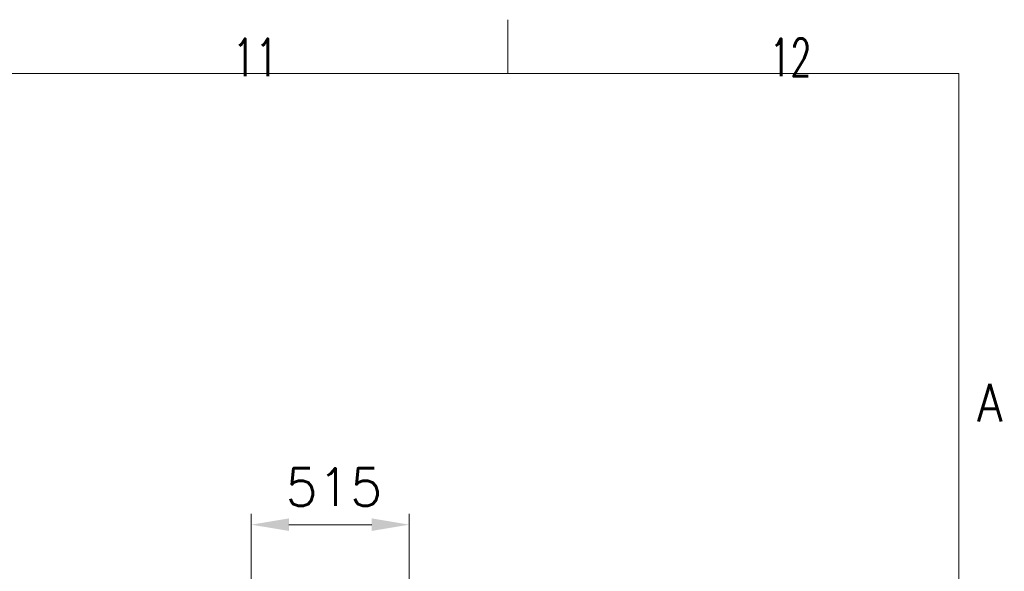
# Model space of a CAD drawing. Header units: inches. Extents: x 0 to 20790, y -12 to 14700.
# Tile 132 of 132: x 17555 to 20763, y 12902 to 14700. Entities that reach past the tile are written whole.
import ezdxf

# ---------------------------------------------------------------- set-up
doc = ezdxf.new("R2010")
doc.units = ezdxf.units.IN
doc.layers.add('210', color=7, linetype='Continuous', true_color=0xffffff)
doc.layers.add('254', color=7, linetype='Continuous', true_color=0xffffff)
doc.styles.add('latin_extended', font='simplex.shx')
doc.dimstyles.get("Standard").update_dxf_attribs({"dimtxt": 0.18, "dimasz": 0.18, "dimexe": 0.18, "dimexo": 0.0625, "dimgap": 0.09, "dimtad": 0, "dimtih": 1, "dimtoh": 1, "dimdec": 4, "dimzin": 0, "dimdsep": 46, "dimtxsty": 'Standard', "dimcen": 0.09, "dimadec": 0, "dimazin": 0, "dimtfac": 1, "dimtdec": 4, "dimtofl": 0, "dimtmove": 0, "dimatfit": 3, "dimfxl": 1, "dimtolj": 1, "dimtzin": 0, "dimarcsym": 0})

# ---------------------------------------------------------------- blocks, each defined once
blk = doc.blocks.new('_U5')
at = {"layer": '254', "color": 3, "linetype": 'Continuous', "lineweight": 13, "transparency": 16777216}
for p, q in [((18309.3, 9795.7), (18309.3, 13088.9)), ((18824.3, 12625.7), (18824.3, 13088.9)), ((18701.8, 13053.9), (18431.8, 13053.9))]:
    blk.add_line(p, q, dxfattribs=at)
at = {"layer": '254', "color": 3, "transparency": 16777216}
for points in [[(18431.8, 13074.3), (18431.8, 13033.5), (18309.3, 13053.9)], [(18701.8, 13033.5), (18701.8, 13074.3), (18824.3, 13053.9)]]:
    blk.add_solid(points, dxfattribs=at)
at = {"layer": 'Defpoints', "color": 0, "transparency": 16777216}
for p in [(18309.3, 13053.9), (18824.3, 12590.7), (18309.3, 9760.7)]:
    blk.add_point(p, dxfattribs=at)
at = {"layer": '254', "color": 2, "lineweight": 13, "transparency": 16777216, "insert": (18421, 13237.6), "char_height": 122.5, "attachment_point": 1, "style": 'latin_extended'}
blk.add_mtext('\\A1;515', dxfattribs=at)

msp = doc.modelspace()

# ---------------------------------------------------------------- linework, layer by layer
at = {"layer": '210', "color": 7, "linetype": 'Continuous', "lineweight": 18}
for p, q in [((19145, 14525), (19145, 14700)), ((175, 14525), (20615, 14525)), ((20615, 175), (20615, 14525))]:
    msp.add_line(p, q, dxfattribs=at)

# ---------------------------------------------------------------- texts
at = {"layer": '210', "color": 211, "linetype": 'Continuous', "lineweight": 18, "char_height": 122.5, "attachment_point": 7, "line_spacing_factor": 0.963855, "style": 'latin_extended'}
for s, insert in [('\\W0.7031;11', (18248.412, 14515.64)), ('\\W0.6453;12', (19998.412, 14515.64)), ('\\W0.8818;A', (20673.721, 13390.689))]:
    msp.add_mtext(s, dxfattribs=dict(at, insert=insert))

# ---------------------------------------------------------------- dimensions: what is measured, and where the dimension line sits
at = {"layer": '254', "color": 2, "linetype": 'Continuous', "lineweight": 13}
dim = msp.add_linear_dim(base=(18309.302, 13053.873), p1=(18824.302, 12590.691), p2=(18309.302, 9760.691), dimstyle='Standard', override={"dimscale": 35, "dimtxt": 3.5, "dimasz": 3.5, "dimexe": 1, "dimexo": 1, "dimgap": 1.75, "dimtad": 1, "dimtih": 1, "dimtoh": 0, "dimdec": 2, "dimlfac": 1, "dimzin": 8, "dimdsep": 46, "dimlunit": 2, "dimtxsty": 'latin_extended', "dimsah": 1, "dimse1": 0, "dimse2": 0, "dimsd1": 0, "dimsd2": 0, "dimclrd": 3, "dimclre": 3, "dimclrt": 2, "dimtol": 0, "dimtm": -0.1, "dimtfac": 0.714286, "dimtdec": 3, "dimtofl": 1, "dimtmove": 0, "dimtzin": 8, "dimlwd": 13, "dimlwe": 13}, dxfattribs=at)
dim.commit()
dim.dimension.update_dxf_attribs({"geometry": '_U5', "text_midpoint": (18566.802, 13053.873), "dimtype": 160})

doc.saveas('drawing.dxf')
